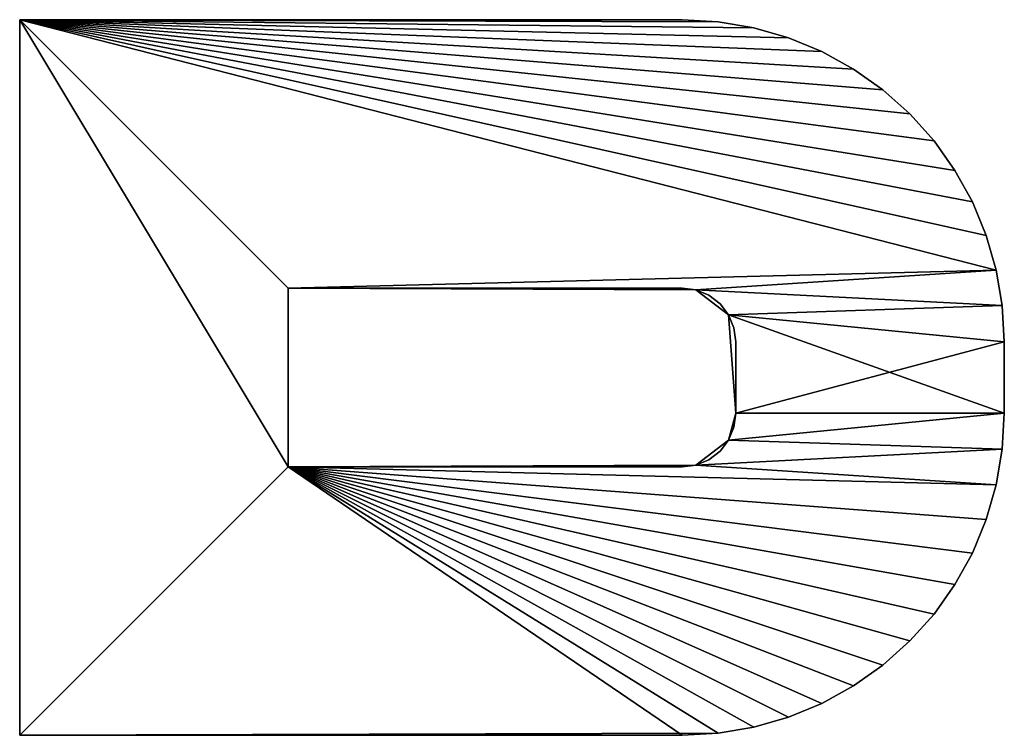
# Model space of a CAD drawing. Extents: x 0 to 500, y 0 to 45.
# Tile 78 of 160: x 197 to 203, y 19 to 23. Entities that reach past the tile are written whole.
import ezdxf

# ---------------------------------------------------------------- set-up
doc = ezdxf.new("R2010")
doc.units = 0
doc.layers.get('0').update_dxf_attribs({"color": 13, "linetype": 'CONTINUOUS'})

# ---------------------------------------------------------------- blocks, each defined once
blk = doc.blocks.new('COMPONENT')
for p, q in [((3, 5.5, 10.3), (3, 5.5, 9.7)), ((3, 5.5, 9.7), (3, 1.8, 9.7)), ((3, 1.8, 10.3), (3, 5.5, 10.3)), ((7, 5.5, 9.7), (3, 5.5, 9.7)), ((3, 5.5, 10.3), (7, 5.5, 10.3)), ((3, 1.8, 10.3), (3, 5.5, 10.3)), ((3, 5.5, 10.3), (3, 5.5, 9.7)), ((3, 5.5, 9.7), (3, 1.8, 9.7)), ((7, 5.5, 9.7), (3, 5.5, 9.7)), ((3, 5.5, 10.3), (7, 5.5, 10.3)), ((7, 5.5, 10.3), (7, 5.5, 9.7)), ((7, 1.8, 9.7), (7, 5.5, 9.7)), ((7, 5.5, 10.3), (7, 1.8, 10.3)), ((7, 5.5, 10.3), (7, 5.5, 9.7)), ((7, 5.5, 9.7), (7, 1.8, 9.7)), ((7, 1.8, 10.3), (7, 5.5, 10.3)), ((5.5, 4, 9.7), (4.5, 4, 9.7)), ((4.5, 4, 9.7), (4.5, 1.8, 9.7)), ((4.5, 4, 10.3), (4.5, 1.8, 10.3)), ((5.5, 4, 10.3), (4.5, 4, 10.3)), ((5.5, 4, 9.7), (4.5, 4, 9.7)), ((4.5, 4, 9.7), (4.5102, 1.7224, 9.7)), ((4.5102, 1.7224, 10.3), (4.5, 4, 10.3)), ((4.5, 4, 10.3), (5.5, 4, 10.3)), ((4.5, 4, 10.3), (4.5, 4, 9.7)), ((5.5, 4, 9.7), (4.5, 4, 9.7)), ((5.5, 4, 10.3), (4.5, 4, 10.3)), ((4.5, 4, 9.7), (4.5, 1.8, 9.7)), ((4.5, 4, 10.3), (4.5, 1.8, 10.3)), ((4.5, 4, 9.7), (5.5, 4, 9.7)), ((5.5, 4, 10.3), (4.5, 4, 10.3)), ((4.5, 4, 10.3), (4.5, 4, 9.7)), ((4.5, 1.8, 9.7), (4.5, 4, 9.7)), ((4.5, 4, 10.3), (4.5, 1.8, 10.3)), ((5.4898, 1.7224, 9.7), (5.5, 4, 9.7)), ((5.5, 4, 10.3), (5.4898, 1.7224, 10.3)), ((5.5, 1.8, 9.7), (5.5, 4, 9.7)), ((5.5, 1.8, 10.3), (5.5, 4, 10.3)), ((5.5, 4, 9.7), (5.5, 4, 10.3)), ((5.5, 1.8, 9.7), (5.5, 4, 9.7)), ((5.5, 1.8, 10.3), (5.5, 4, 10.3)), ((5.5, 4, 9.7), (5.5, 4, 10.3)), ((5.5, 1.8, 10.3), (5.5, 4, 10.3)), ((5.5, 4, 9.7), (5.5, 1.8, 9.7)), ((3, 1.8, 9.7), (3, 1.8, 10.3)), ((3, 1.8, 9.7), (3.0113, 1.5985, 9.7)), ((3.0113, 1.5985, 10.3), (3, 1.8, 10.3)), ((3, 1.8, 9.7), (3, 1.8, 10.3)), ((3.0113, 1.5985, 9.7), (3, 1.8, 9.7)), ((3.0113, 1.5985, 10.3), (3, 1.8, 10.3)), ((4.5, 1.8, 9.7), (4.5102, 1.7224, 9.7)), ((4.5, 1.8, 10.3), (4.5102, 1.7224, 10.3)), ((4.5, 1.8, 9.7), (4.5, 1.8, 10.3)), ((4.5, 1.8, 10.3), (4.5102, 1.7224, 10.3)), ((4.5, 1.8, 9.7), (4.5102, 1.7224, 9.7)), ((4.5, 1.8, 10.3), (4.5, 1.8, 9.7)), ((4.5102, 1.7224, 9.7), (4.5, 1.8, 9.7)), ((4.5, 1.8, 10.3), (4.5102, 1.7224, 10.3)), ((5.4898, 1.7224, 9.7), (5.5, 1.8, 9.7)), ((5.4898, 1.7224, 10.3), (5.5, 1.8, 10.3)), ((5.4898, 1.7224, 10.3), (5.5, 1.8, 10.3)), ((5.4898, 1.7224, 9.7), (5.5, 1.8, 9.7)), ((5.4898, 1.7224, 10.3), (5.5, 1.8, 10.3)), ((5.5, 1.8, 9.7), (5.4898, 1.7224, 9.7)), ((5.5, 1.8, 9.7), (5.5, 1.8, 10.3)), ((5.5, 1.8, 9.7), (5.5, 1.8, 10.3)), ((6.9887, 1.5985, 9.7), (7, 1.8, 9.7)), ((7, 1.8, 10.3), (6.9887, 1.5985, 10.3)), ((7, 1.8, 9.7), (6.9887, 1.5985, 9.7)), ((6.9887, 1.5985, 10.3), (7, 1.8, 10.3)), ((7, 1.8, 10.3), (7, 1.8, 9.7)), ((7, 1.8, 10.3), (7, 1.8, 9.7)), ((4.5102, 1.7224, 9.7), (4.5402, 1.65, 9.7)), ((4.5102, 1.7224, 10.3), (4.5402, 1.65, 10.3)), ((4.5102, 1.7224, 9.7), (4.65, 1.5402, 9.7)), ((4.65, 1.5402, 10.3), (4.5102, 1.7224, 10.3)), ((4.5102, 1.7224, 10.3), (4.5102, 1.7224, 9.7)), ((4.5102, 1.7224, 10.3), (4.5402, 1.65, 10.3)), ((4.5102, 1.7224, 9.7), (4.5402, 1.65, 9.7)), ((4.5102, 1.7224, 10.3), (4.5102, 1.7224, 9.7)), ((4.5402, 1.65, 9.7), (4.5102, 1.7224, 9.7)), ((4.5102, 1.7224, 10.3), (4.5402, 1.65, 10.3)), ((5.35, 1.5402, 9.7), (5.4898, 1.7224, 9.7)), ((5.4898, 1.7224, 10.3), (5.35, 1.5402, 10.3)), ((5.4598, 1.65, 9.7), (5.4898, 1.7224, 9.7)), ((5.4598, 1.65, 10.3), (5.4898, 1.7224, 10.3)), ((5.4598, 1.65, 10.3), (5.4898, 1.7224, 10.3)), ((5.4598, 1.65, 9.7), (5.4898, 1.7224, 9.7)), ((5.4598, 1.65, 10.3), (5.4898, 1.7224, 10.3)), ((5.4898, 1.7224, 9.7), (5.4598, 1.65, 9.7)), ((5.4898, 1.7224, 10.3), (5.4898, 1.7224, 9.7)), ((5.4898, 1.7224, 9.7), (5.4898, 1.7224, 10.3)), ((4.5402, 1.65, 9.7), (4.5879, 1.5879, 9.7)), ((4.5402, 1.65, 10.3), (4.5879, 1.5879, 10.3)), ((4.5402, 1.65, 10.3), (4.5402, 1.65, 9.7)), ((4.5402, 1.65, 10.3), (4.5879, 1.5879, 10.3)), ((4.5402, 1.65, 9.7), (4.5879, 1.5879, 9.7)), ((4.5402, 1.65, 10.3), (4.5402, 1.65, 9.7)), ((4.5879, 1.5879, 9.7), (4.5402, 1.65, 9.7)), ((4.5402, 1.65, 10.3), (4.5879, 1.5879, 10.3)), ((5.4121, 1.5879, 9.7), (5.4598, 1.65, 9.7)), ((5.4121, 1.5879, 10.3), (5.4598, 1.65, 10.3)), ((5.4121, 1.5879, 10.3), (5.4598, 1.65, 10.3)), ((5.4121, 1.5879, 9.7), (5.4598, 1.65, 9.7)), ((5.4121, 1.5879, 10.3), (5.4598, 1.65, 10.3)), ((5.4598, 1.65, 9.7), (5.4121, 1.5879, 9.7)), ((5.4598, 1.65, 10.3), (5.4598, 1.65, 9.7)), ((5.4598, 1.65, 9.7), (5.4598, 1.65, 10.3)), ((3.0113, 1.5985, 9.7), (3.0451, 1.3995, 9.7)), ((3.0113, 1.5985, 10.3), (3.0113, 1.5985, 9.7)), ((3.0451, 1.3995, 10.3), (3.0113, 1.5985, 10.3)), ((3.0451, 1.3995, 9.7), (3.0113, 1.5985, 9.7)), ((3.0113, 1.5985, 9.7), (3.0113, 1.5985, 10.3)), ((3.0113, 1.5985, 10.3), (3.0451, 1.3995, 10.3)), ((6.9549, 1.3995, 9.7), (6.9887, 1.5985, 9.7)), ((6.9887, 1.5985, 10.3), (6.9549, 1.3995, 10.3)), ((6.9887, 1.5985, 9.7), (6.9549, 1.3995, 9.7)), ((6.9549, 1.3995, 10.3), (6.9887, 1.5985, 10.3)), ((6.9887, 1.5985, 10.3), (6.9887, 1.5985, 9.7)), ((6.9887, 1.5985, 9.7), (6.9887, 1.5985, 10.3)), ((4.5879, 1.5879, 9.7), (4.65, 1.5402, 9.7)), ((4.5879, 1.5879, 10.3), (4.65, 1.5402, 10.3)), ((4.5879, 1.5879, 10.3), (4.5879, 1.5879, 9.7)), ((4.5879, 1.5879, 10.3), (4.65, 1.5402, 10.3)), ((4.5879, 1.5879, 9.7), (4.65, 1.5402, 9.7)), ((4.5879, 1.5879, 10.3), (4.5879, 1.5879, 9.7)), ((4.65, 1.5402, 9.7), (4.5879, 1.5879, 9.7)), ((4.5879, 1.5879, 10.3), (4.65, 1.5402, 10.3)), ((4.65, 1.5402, 9.7), (4.7224, 1.5102, 9.7)), ((4.65, 1.5402, 10.3), (4.7224, 1.5102, 10.3)), ((4.65, 1.5402, 9.7), (4.8, 1.5, 9.7)), ((4.8, 1.5, 10.3), (4.65, 1.5402, 10.3)), ((4.65, 1.5402, 10.3), (4.65, 1.5402, 9.7)), ((4.65, 1.5402, 10.3), (4.7224, 1.5102, 10.3)), ((4.65, 1.5402, 9.7), (4.7224, 1.5102, 9.7)), ((4.65, 1.5402, 10.3), (4.65, 1.5402, 9.7)), ((4.7224, 1.5102, 9.7), (4.65, 1.5402, 9.7)), ((4.65, 1.5402, 10.3), (4.7224, 1.5102, 10.3)), ((4.8, 1.5, 9.7), (5.35, 1.5402, 9.7)), ((5.35, 1.5402, 10.3), (4.8, 1.5, 10.3)), ((5.2776, 1.5102, 9.7), (5.35, 1.5402, 9.7)), ((5.2776, 1.5102, 10.3), (5.35, 1.5402, 10.3)), ((5.2776, 1.5102, 10.3), (5.35, 1.5402, 10.3)), ((5.2776, 1.5102, 9.7), (5.35, 1.5402, 9.7)), ((5.35, 1.5402, 9.7), (5.2776, 1.5102, 9.7)), ((5.2776, 1.5102, 10.3), (5.35, 1.5402, 10.3)), ((5.35, 1.5402, 9.7), (5.4121, 1.5879, 9.7)), ((5.35, 1.5402, 10.3), (5.4121, 1.5879, 10.3)), ((5.35, 1.5402, 10.3), (5.4121, 1.5879, 10.3)), ((5.35, 1.5402, 9.7), (5.4121, 1.5879, 9.7)), ((5.4121, 1.5879, 9.7), (5.35, 1.5402, 9.7)), ((5.35, 1.5402, 10.3), (5.4121, 1.5879, 10.3)), ((5.35, 1.5402, 10.3), (5.35, 1.5402, 9.7)), ((5.35, 1.5402, 9.7), (5.35, 1.5402, 10.3)), ((5.4121, 1.5879, 10.3), (5.4121, 1.5879, 9.7)), ((5.4121, 1.5879, 9.7), (5.4121, 1.5879, 10.3)), ((4.7224, 1.5102, 9.7), (4.8, 1.5, 9.7)), ((4.7224, 1.5102, 10.3), (4.8, 1.5, 10.3)), ((4.7224, 1.5102, 10.3), (4.7224, 1.5102, 9.7)), ((4.7224, 1.5102, 10.3), (4.8, 1.5, 10.3)), ((4.7224, 1.5102, 9.7), (4.8, 1.5, 9.7)), ((4.7224, 1.5102, 10.3), (4.7224, 1.5102, 9.7)), ((4.8, 1.5, 9.7), (4.7224, 1.5102, 9.7)), ((4.7224, 1.5102, 10.3), (4.8, 1.5, 10.3)), ((4.8, 1.5, 9.7), (5.2, 1.5, 9.7)), ((4.8, 1.5, 10.3), (5.2, 1.5, 10.3)), ((4.8, 1.5, 9.7), (4.8, 1.5, 10.3)), ((4.8, 1.5, 9.7), (5.2, 1.5, 9.7)), ((4.8, 1.5, 10.3), (5.2, 1.5, 10.3)), ((4.8, 1.5, 10.3), (4.8, 1.5, 9.7)), ((5.2, 1.5, 9.7), (4.8, 1.5, 9.7)), ((4.8, 1.5, 10.3), (5.2, 1.5, 10.3)), ((5.2, 1.5, 9.7), (5.2776, 1.5102, 9.7)), ((5.2, 1.5, 10.3), (5.2776, 1.5102, 10.3)), ((5.2, 1.5, 10.3), (5.2776, 1.5102, 10.3)), ((5.2, 1.5, 9.7), (5.2776, 1.5102, 9.7)), ((5.2776, 1.5102, 9.7), (5.2, 1.5, 9.7)), ((5.2, 1.5, 10.3), (5.2776, 1.5102, 10.3)), ((5.2, 1.5, 9.7), (5.2, 1.5, 10.3)), ((5.2, 1.5, 9.7), (5.2, 1.5, 10.3)), ((5.2776, 1.5102, 10.3), (5.2776, 1.5102, 9.7)), ((5.2776, 1.5102, 9.7), (5.2776, 1.5102, 10.3)), ((3.0451, 1.3995, 9.7), (3.101, 1.2055, 9.7)), ((3.101, 1.2055, 10.3), (3.0451, 1.3995, 10.3)), ((3.0451, 1.3995, 10.3), (3.0451, 1.3995, 9.7)), ((3.101, 1.2055, 9.7), (3.0451, 1.3995, 9.7)), ((3.0451, 1.3995, 10.3), (3.101, 1.2055, 10.3)), ((3.0451, 1.3995, 10.3), (3.0451, 1.3995, 9.7)), ((6.899, 1.2055, 9.7), (6.9549, 1.3995, 9.7)), ((6.9549, 1.3995, 10.3), (6.899, 1.2055, 10.3)), ((6.9549, 1.3995, 9.7), (6.899, 1.2055, 9.7)), ((6.899, 1.2055, 10.3), (6.9549, 1.3995, 10.3)), ((6.9549, 1.3995, 10.3), (6.9549, 1.3995, 9.7)), ((6.9549, 1.3995, 10.3), (6.9549, 1.3995, 9.7)), ((3.101, 1.2055, 9.7), (3.1783, 1.019, 9.7)), ((3.1783, 1.019, 10.3), (3.101, 1.2055, 10.3)), ((3.101, 1.2055, 10.3), (3.101, 1.2055, 9.7)), ((3.1783, 1.019, 9.7), (3.101, 1.2055, 9.7)), ((3.101, 1.2055, 10.3), (3.1783, 1.019, 10.3)), ((3.101, 1.2055, 10.3), (3.101, 1.2055, 9.7)), ((6.8217, 1.019, 9.7), (6.899, 1.2055, 9.7)), ((6.899, 1.2055, 10.3), (6.8217, 1.019, 10.3)), ((6.899, 1.2055, 9.7), (6.8217, 1.019, 9.7)), ((6.8217, 1.019, 10.3), (6.899, 1.2055, 10.3)), ((6.899, 1.2055, 10.3), (6.899, 1.2055, 9.7)), ((6.899, 1.2055, 10.3), (6.899, 1.2055, 9.7)), ((3.1783, 1.019, 9.7), (3.2759, 0.8423, 9.7)), ((3.2759, 0.8423, 10.3), (3.1783, 1.019, 10.3)), ((3.1783, 1.019, 10.3), (3.1783, 1.019, 9.7)), ((3.2759, 0.8423, 9.7), (3.1783, 1.019, 9.7)), ((3.1783, 1.019, 10.3), (3.2759, 0.8423, 10.3)), ((3.1783, 1.019, 10.3), (3.1783, 1.019, 9.7)), ((6.7241, 0.8423, 9.7), (6.8217, 1.019, 9.7)), ((6.8217, 1.019, 10.3), (6.7241, 0.8423, 10.3)), ((6.8217, 1.019, 9.7), (6.7241, 0.8423, 9.7)), ((6.7241, 0.8423, 10.3), (6.8217, 1.019, 10.3)), ((6.8217, 1.019, 10.3), (6.8217, 1.019, 9.7)), ((6.8217, 1.019, 10.3), (6.8217, 1.019, 9.7)), ((3.2759, 0.8423, 9.7), (3.3927, 0.6777, 9.7)), ((3.3927, 0.6777, 10.3), (3.2759, 0.8423, 10.3)), ((3.2759, 0.8423, 10.3), (3.2759, 0.8423, 9.7)), ((3.3927, 0.6777, 9.7), (3.2759, 0.8423, 9.7)), ((3.2759, 0.8423, 10.3), (3.3927, 0.6777, 10.3)), ((3.2759, 0.8423, 10.3), (3.2759, 0.8423, 9.7)), ((6.6073, 0.6777, 9.7), (6.7241, 0.8423, 9.7)), ((6.7241, 0.8423, 10.3), (6.6073, 0.6777, 10.3)), ((6.7241, 0.8423, 9.7), (6.6073, 0.6777, 9.7)), ((6.6073, 0.6777, 10.3), (6.7241, 0.8423, 10.3)), ((6.7241, 0.8423, 10.3), (6.7241, 0.8423, 9.7)), ((6.7241, 0.8423, 10.3), (6.7241, 0.8423, 9.7)), ((3.3927, 0.6777, 9.7), (3.5272, 0.5272, 9.7)), ((3.5272, 0.5272, 10.3), (3.3927, 0.6777, 10.3)), ((3.3927, 0.6777, 10.3), (3.3927, 0.6777, 9.7)), ((3.5272, 0.5272, 9.7), (3.3927, 0.6777, 9.7)), ((3.3927, 0.6777, 10.3), (3.5272, 0.5272, 10.3)), ((3.3927, 0.6777, 10.3), (3.3927, 0.6777, 9.7)), ((6.4728, 0.5272, 9.7), (6.6073, 0.6777, 9.7)), ((6.6073, 0.6777, 10.3), (6.4728, 0.5272, 10.3)), ((6.6073, 0.6777, 9.7), (6.4728, 0.5272, 9.7)), ((6.4728, 0.5272, 10.3), (6.6073, 0.6777, 10.3)), ((6.6073, 0.6777, 10.3), (6.6073, 0.6777, 9.7)), ((6.6073, 0.6777, 10.3), (6.6073, 0.6777, 9.7)), ((3.5272, 0.5272, 9.7), (3.6777, 0.3927, 9.7)), ((3.6777, 0.3927, 10.3), (3.5272, 0.5272, 10.3)), ((3.5272, 0.5272, 10.3), (3.5272, 0.5272, 9.7)), ((3.6777, 0.3927, 9.7), (3.5272, 0.5272, 9.7)), ((3.5272, 0.5272, 10.3), (3.6777, 0.3927, 10.3)), ((3.5272, 0.5272, 10.3), (3.5272, 0.5272, 9.7)), ((6.3223, 0.3927, 9.7), (6.4728, 0.5272, 9.7)), ((6.4728, 0.5272, 10.3), (6.3223, 0.3927, 10.3)), ((6.4728, 0.5272, 9.7), (6.3223, 0.3927, 9.7)), ((6.3223, 0.3927, 10.3), (6.4728, 0.5272, 10.3)), ((6.4728, 0.5272, 10.3), (6.4728, 0.5272, 9.7)), ((6.4728, 0.5272, 10.3), (6.4728, 0.5272, 9.7)), ((3.6777, 0.3927, 9.7), (3.8423, 0.2759, 9.7)), ((3.8423, 0.2759, 10.3), (3.6777, 0.3927, 10.3)), ((3.6777, 0.3927, 10.3), (3.6777, 0.3927, 9.7)), ((3.8423, 0.2759, 9.7), (3.6777, 0.3927, 9.7)), ((3.6777, 0.3927, 10.3), (3.8423, 0.2759, 10.3)), ((3.6777, 0.3927, 10.3), (3.6777, 0.3927, 9.7)), ((6.1577, 0.2759, 9.7), (6.3223, 0.3927, 9.7)), ((6.3223, 0.3927, 10.3), (6.1577, 0.2759, 10.3)), ((6.3223, 0.3927, 9.7), (6.1577, 0.2759, 9.7)), ((6.1577, 0.2759, 10.3), (6.3223, 0.3927, 10.3)), ((6.3223, 0.3927, 10.3), (6.3223, 0.3927, 9.7)), ((6.3223, 0.3927, 10.3), (6.3223, 0.3927, 9.7)), ((3.8423, 0.2759, 9.7), (4.019, 0.1783, 9.7)), ((4.019, 0.1783, 10.3), (3.8423, 0.2759, 10.3)), ((3.8423, 0.2759, 10.3), (3.8423, 0.2759, 9.7)), ((4.019, 0.1783, 9.7), (3.8423, 0.2759, 9.7)), ((3.8423, 0.2759, 10.3), (4.019, 0.1783, 10.3)), ((3.8423, 0.2759, 10.3), (3.8423, 0.2759, 9.7)), ((5.981, 0.1783, 9.7), (6.1577, 0.2759, 9.7)), ((6.1577, 0.2759, 10.3), (5.981, 0.1783, 10.3)), ((6.1577, 0.2759, 9.7), (5.981, 0.1783, 9.7)), ((5.981, 0.1783, 10.3), (6.1577, 0.2759, 10.3)), ((6.1577, 0.2759, 10.3), (6.1577, 0.2759, 9.7)), ((6.1577, 0.2759, 10.3), (6.1577, 0.2759, 9.7)), ((4.019, 0.1783, 9.7), (4.2055, 0.101, 9.7)), ((4.2055, 0.101, 10.3), (4.019, 0.1783, 10.3)), ((4.019, 0.1783, 10.3), (4.019, 0.1783, 9.7)), ((4.2055, 0.101, 9.7), (4.019, 0.1783, 9.7)), ((4.019, 0.1783, 10.3), (4.2055, 0.101, 10.3)), ((4.019, 0.1783, 10.3), (4.019, 0.1783, 9.7)), ((5.7945, 0.101, 9.7), (5.981, 0.1783, 9.7)), ((5.981, 0.1783, 10.3), (5.7945, 0.101, 10.3)), ((5.981, 0.1783, 9.7), (5.7945, 0.101, 9.7)), ((5.7945, 0.101, 10.3), (5.981, 0.1783, 10.3)), ((5.981, 0.1783, 10.3), (5.981, 0.1783, 9.7)), ((5.981, 0.1783, 10.3), (5.981, 0.1783, 9.7)), ((4.2055, 0.101, 9.7), (4.3995, 0.0451, 9.7)), ((4.3995, 0.0451, 10.3), (4.2055, 0.101, 10.3)), ((4.2055, 0.101, 10.3), (4.2055, 0.101, 9.7)), ((4.3995, 0.0451, 9.7), (4.2055, 0.101, 9.7)), ((4.2055, 0.101, 10.3), (4.3995, 0.0451, 10.3)), ((4.2055, 0.101, 10.3), (4.2055, 0.101, 9.7)), ((5.6005, 0.0451, 9.7), (5.7945, 0.101, 9.7)), ((5.7945, 0.101, 10.3), (5.6005, 0.0451, 10.3)), ((5.7945, 0.101, 9.7), (5.6005, 0.0451, 9.7)), ((5.6005, 0.0451, 10.3), (5.7945, 0.101, 10.3)), ((5.7945, 0.101, 10.3), (5.7945, 0.101, 9.7)), ((5.7945, 0.101, 10.3), (5.7945, 0.101, 9.7)), ((4.3995, 0.0451, 9.7), (4.5985, 0.0113, 9.7)), ((4.5985, 0.0113, 10.3), (4.3995, 0.0451, 10.3)), ((4.3995, 0.0451, 10.3), (4.3995, 0.0451, 9.7)), ((4.5985, 0.0113, 9.7), (4.3995, 0.0451, 9.7)), ((4.3995, 0.0451, 10.3), (4.5985, 0.0113, 10.3)), ((4.3995, 0.0451, 10.3), (4.3995, 0.0451, 9.7)), ((4.5985, 0.0113, 9.7), (4.8, 0, 9.7)), ((4.8, 0, 10.3), (4.5985, 0.0113, 10.3)), ((4.5985, 0.0113, 10.3), (4.5985, 0.0113, 9.7)), ((4.8, 0, 9.7), (4.5985, 0.0113, 9.7)), ((4.5985, 0.0113, 10.3), (4.8, 0, 10.3)), ((4.5985, 0.0113, 10.3), (4.5985, 0.0113, 9.7)), ((4.8, 0, 9.7), (5.2, 0, 9.7)), ((5.2, 0, 10.3), (4.8, 0, 10.3)), ((4.8, 0, 10.3), (4.8, 0, 9.7)), ((5.2, 0, 9.7), (4.8, 0, 9.7)), ((4.8, 0, 10.3), (5.2, 0, 10.3)), ((4.8, 0, 10.3), (4.8, 0, 9.7)), ((5.2, 0, 9.7), (5.4015, 0.0113, 9.7)), ((5.4015, 0.0113, 10.3), (5.2, 0, 10.3)), ((5.4015, 0.0113, 9.7), (5.2, 0, 9.7)), ((5.2, 0, 10.3), (5.4015, 0.0113, 10.3)), ((5.2, 0, 10.3), (5.2, 0, 9.7)), ((5.2, 0, 10.3), (5.2, 0, 9.7)), ((5.4015, 0.0113, 9.7), (5.6005, 0.0451, 9.7)), ((5.6005, 0.0451, 10.3), (5.4015, 0.0113, 10.3)), ((5.6005, 0.0451, 9.7), (5.4015, 0.0113, 9.7)), ((5.4015, 0.0113, 10.3), (5.6005, 0.0451, 10.3)), ((5.4015, 0.0113, 10.3), (5.4015, 0.0113, 9.7)), ((5.4015, 0.0113, 10.3), (5.4015, 0.0113, 9.7)), ((5.6005, 0.0451, 10.3), (5.6005, 0.0451, 9.7)), ((5.6005, 0.0451, 10.3), (5.6005, 0.0451, 9.7))]:
    blk.add_line(p, q)
mesh = blk.add_polyface()
corners = [(3, 5.5, 10.3), (3, 1.8, 9.7), (3, 1.8, 10.3), (3, 5.5, 9.7)]
mesh.append_faces([[corners[k] for k in face] for face in [(0, 1, 2), (1, 0, 3)]], dxfattribs={"vtx0": -1})
mesh = blk.add_polyface()
corners = [(3, 5.5, 10.3), (7, 5.5, 9.7), (3, 5.5, 9.7), (7, 5.5, 10.3)]
mesh.append_faces([[corners[k] for k in face] for face in [(0, 1, 2), (1, 0, 3)]], dxfattribs={"vtx0": -1})
mesh = blk.add_polyface()
corners = [(3, 5.5, 9.7), (4.5, 4, 9.7), (3, 1.8, 9.7), (7, 5.5, 9.7), (3.0113, 1.5985, 9.7), (3.0451, 1.3995, 9.7), (3.101, 1.2055, 9.7), (3.1783, 1.019, 9.7), (3.2759, 0.8423, 9.7), (3.3927, 0.6777, 9.7), (3.5272, 0.5272, 9.7), (3.6777, 0.3927, 9.7), (3.8423, 0.2759, 9.7), (4.019, 0.1783, 9.7), (4.2055, 0.101, 9.7), (4.3995, 0.0451, 9.7), (5.5, 4, 9.7), (5.6005, 0.0451, 9.7), (5.7945, 0.101, 9.7), (5.981, 0.1783, 9.7), (6.1577, 0.2759, 9.7), (6.3223, 0.3927, 9.7), (6.4728, 0.5272, 9.7), (6.6073, 0.6777, 9.7), (6.7241, 0.8423, 9.7), (6.8217, 1.019, 9.7), (6.899, 1.2055, 9.7), (6.9549, 1.3995, 9.7), (6.9887, 1.5985, 9.7), (7, 1.8, 9.7), (4.5102, 1.7224, 9.7), (4.5985, 0.0113, 9.7), (4.65, 1.5402, 9.7), (4.8, 0, 9.7), (4.8, 1.5, 9.7), (5.35, 1.5402, 9.7), (5.2, 0, 9.7), (5.4015, 0.0113, 9.7), (5.4898, 1.7224, 9.7)]
mesh.append_faces([[corners[k] for k in face] for face in [(28, 3, 29)]], dxfattribs={"vtx0": -1})
mesh.append_faces([[corners[k] for k in face] for face in [(0, 1, 2), (2, 1, 4), (4, 1, 5), (5, 1, 6), (6, 1, 7), (7, 1, 8), (8, 1, 9), (9, 1, 10), (10, 1, 11), (11, 1, 12), (12, 1, 13), (13, 1, 14), (14, 1, 15), (1, 3, 16), (17, 3, 18), (18, 3, 19), (19, 3, 20), (20, 3, 21), (21, 3, 22), (22, 3, 23), (23, 3, 24), (24, 3, 25), (25, 3, 26), (26, 3, 27), (27, 3, 28), (15, 30, 31), (30, 15, 1), (31, 32, 33), (33, 35, 36), (36, 35, 37), (37, 38, 17)]], dxfattribs={"vtx0": -1, "vtx1": -1})
mesh.append_faces([[corners[k] for k in face] for face in [(16, 3, 17)]], dxfattribs={"vtx0": -1, "vtx1": -1, "vtx2": -1})
mesh.append_faces([[corners[k] for k in face] for face in [(1, 0, 3), (31, 30, 32), (33, 32, 34), (33, 34, 35), (37, 35, 38), (17, 38, 16)]], dxfattribs={"vtx0": -1, "vtx2": -1})
mesh = blk.add_polyface()
corners = [(4.3995, 0.0451, 10.3), (4.5102, 1.7224, 10.3), (4.5, 4, 10.3), (4.5985, 0.0113, 10.3), (4.65, 1.5402, 10.3), (4.8, 0, 10.3), (4.8, 1.5, 10.3), (5.2, 0, 10.3), (5.35, 1.5402, 10.3), (5.4015, 0.0113, 10.3), (5.4898, 1.7224, 10.3), (5.6005, 0.0451, 10.3), (5.5, 4, 10.3), (3.0113, 1.5985, 10.3), (3, 5.5, 10.3), (3, 1.8, 10.3), (7, 5.5, 10.3), (3.0451, 1.3995, 10.3), (3.101, 1.2055, 10.3), (3.1783, 1.019, 10.3), (3.2759, 0.8423, 10.3), (3.3927, 0.6777, 10.3), (3.5272, 0.5272, 10.3), (3.6777, 0.3927, 10.3), (3.8423, 0.2759, 10.3), (4.019, 0.1783, 10.3), (4.2055, 0.101, 10.3), (5.7945, 0.101, 10.3), (5.981, 0.1783, 10.3), (6.1577, 0.2759, 10.3), (6.3223, 0.3927, 10.3), (6.4728, 0.5272, 10.3), (6.6073, 0.6777, 10.3), (6.7241, 0.8423, 10.3), (6.8217, 1.019, 10.3), (6.899, 1.2055, 10.3), (6.9549, 1.3995, 10.3), (6.9887, 1.5985, 10.3), (7, 1.8, 10.3)]
mesh.append_faces([[corners[k] for k in face] for face in [(13, 14, 15), (16, 37, 38)]], dxfattribs={"vtx0": -1})
mesh.append_faces([[corners[k] for k in face] for face in [(1, 3, 4), (4, 5, 6), (6, 7, 8), (8, 9, 10), (10, 11, 12), (14, 2, 16)]], dxfattribs={"vtx0": -1, "vtx1": -1})
mesh.append_faces([[corners[k] for k in face] for face in [(14, 13, 2), (16, 12, 11)]], dxfattribs={"vtx0": -1, "vtx1": -1, "vtx2": -1})
mesh.append_faces([[corners[k] for k in face] for face in [(0, 1, 2), (1, 0, 3), (4, 3, 5), (6, 5, 7), (8, 7, 9), (10, 9, 11), (2, 13, 17), (2, 17, 18), (2, 18, 19), (2, 19, 20), (2, 20, 21), (2, 21, 22), (2, 22, 23), (2, 23, 24), (2, 24, 25), (2, 25, 26), (2, 26, 0), (16, 2, 12), (16, 11, 27), (16, 27, 28), (16, 28, 29), (16, 29, 30), (16, 30, 31), (16, 31, 32), (16, 32, 33), (16, 33, 34), (16, 34, 35), (16, 35, 36), (16, 36, 37)]], dxfattribs={"vtx0": -1, "vtx2": -1})
mesh = blk.add_polyface()
corners = [(7, 5.5, 9.7), (7, 1.8, 10.3), (7, 1.8, 9.7), (7, 5.5, 10.3)]
mesh.append_faces([[corners[k] for k in face] for face in [(0, 1, 2), (1, 0, 3)]], dxfattribs={"vtx0": -1})
mesh = blk.add_polyface()
corners = [(5.5, 4, 10.3), (4.5, 4, 9.7), (5.5, 4, 9.7), (4.5, 4, 10.3)]
mesh.append_faces([[corners[k] for k in face] for face in [(0, 1, 2), (1, 0, 3)]], dxfattribs={"vtx0": -1})
mesh = blk.add_polyface()
corners = [(4.5, 4, 9.7), (4.5, 1.8, 10.3), (4.5, 1.8, 9.7), (4.5, 4, 10.3)]
mesh.append_faces([[corners[k] for k in face] for face in [(0, 1, 2), (1, 0, 3)]], dxfattribs={"vtx0": -1})
mesh = blk.add_polyface()
corners = [(5.5, 1.8, 10.3), (5.5, 4, 9.7), (5.5, 1.8, 9.7), (5.5, 4, 10.3)]
mesh.append_faces([[corners[k] for k in face] for face in [(0, 1, 2), (1, 0, 3)]], dxfattribs={"vtx0": -1})
mesh = blk.add_polyface()
corners = [(3, 1.8, 10.3), (3.0113, 1.5985, 9.7), (3.0113, 1.5985, 10.3), (3, 1.8, 9.7)]
mesh.append_faces([[corners[k] for k in face] for face in [(0, 1, 2), (1, 0, 3)]], dxfattribs={"vtx0": -1})
mesh = blk.add_polyface()
corners = [(4.5, 1.8, 9.7), (4.5102, 1.7224, 10.3), (4.5102, 1.7224, 9.7), (4.5, 1.8, 10.3)]
mesh.append_faces([[corners[k] for k in face] for face in [(0, 1, 2), (1, 0, 3)]], dxfattribs={"vtx0": -1})
mesh = blk.add_polyface()
corners = [(5.5, 1.8, 10.3), (5.4898, 1.7224, 9.7), (5.4898, 1.7224, 10.3), (5.5, 1.8, 9.7)]
mesh.append_faces([[corners[k] for k in face] for face in [(0, 1, 2), (1, 0, 3)]], dxfattribs={"vtx0": -1})
mesh = blk.add_polyface()
corners = [(7, 1.8, 9.7), (6.9887, 1.5985, 10.3), (6.9887, 1.5985, 9.7), (7, 1.8, 10.3)]
mesh.append_faces([[corners[k] for k in face] for face in [(0, 1, 2), (1, 0, 3)]], dxfattribs={"vtx0": -1})
mesh = blk.add_polyface()
corners = [(4.5102, 1.7224, 9.7), (4.5402, 1.65, 10.3), (4.5402, 1.65, 9.7), (4.5102, 1.7224, 10.3)]
mesh.append_faces([[corners[k] for k in face] for face in [(0, 1, 2), (1, 0, 3)]], dxfattribs={"vtx0": -1})
mesh = blk.add_polyface()
corners = [(5.4898, 1.7224, 10.3), (5.4598, 1.65, 9.7), (5.4598, 1.65, 10.3), (5.4898, 1.7224, 9.7)]
mesh.append_faces([[corners[k] for k in face] for face in [(0, 1, 2), (1, 0, 3)]], dxfattribs={"vtx0": -1})
mesh = blk.add_polyface()
corners = [(4.5402, 1.65, 9.7), (4.5879, 1.5879, 10.3), (4.5879, 1.5879, 9.7), (4.5402, 1.65, 10.3)]
mesh.append_faces([[corners[k] for k in face] for face in [(0, 1, 2), (1, 0, 3)]], dxfattribs={"vtx0": -1})
mesh = blk.add_polyface()
corners = [(5.4121, 1.5879, 10.3), (5.4598, 1.65, 9.7), (5.4121, 1.5879, 9.7), (5.4598, 1.65, 10.3)]
mesh.append_faces([[corners[k] for k in face] for face in [(0, 1, 2), (1, 0, 3)]], dxfattribs={"vtx0": -1})
mesh = blk.add_polyface()
corners = [(3.0113, 1.5985, 10.3), (3.0451, 1.3995, 9.7), (3.0451, 1.3995, 10.3), (3.0113, 1.5985, 9.7)]
mesh.append_faces([[corners[k] for k in face] for face in [(0, 1, 2), (1, 0, 3)]], dxfattribs={"vtx0": -1})
mesh = blk.add_polyface()
corners = [(6.9887, 1.5985, 9.7), (6.9549, 1.3995, 10.3), (6.9549, 1.3995, 9.7), (6.9887, 1.5985, 10.3)]
mesh.append_faces([[corners[k] for k in face] for face in [(0, 1, 2), (1, 0, 3)]], dxfattribs={"vtx0": -1})
mesh = blk.add_polyface()
corners = [(4.5879, 1.5879, 10.3), (4.65, 1.5402, 9.7), (4.5879, 1.5879, 9.7), (4.65, 1.5402, 10.3)]
mesh.append_faces([[corners[k] for k in face] for face in [(0, 1, 2), (1, 0, 3)]], dxfattribs={"vtx0": -1})
mesh = blk.add_polyface()
corners = [(4.65, 1.5402, 10.3), (4.7224, 1.5102, 9.7), (4.65, 1.5402, 9.7), (4.7224, 1.5102, 10.3)]
mesh.append_faces([[corners[k] for k in face] for face in [(0, 1, 2), (1, 0, 3)]], dxfattribs={"vtx0": -1})
mesh = blk.add_polyface()
corners = [(5.2776, 1.5102, 10.3), (5.35, 1.5402, 9.7), (5.2776, 1.5102, 9.7), (5.35, 1.5402, 10.3)]
mesh.append_faces([[corners[k] for k in face] for face in [(0, 1, 2), (1, 0, 3)]], dxfattribs={"vtx0": -1})
mesh = blk.add_polyface()
corners = [(5.35, 1.5402, 10.3), (5.4121, 1.5879, 9.7), (5.35, 1.5402, 9.7), (5.4121, 1.5879, 10.3)]
mesh.append_faces([[corners[k] for k in face] for face in [(0, 1, 2), (1, 0, 3)]], dxfattribs={"vtx0": -1})
mesh = blk.add_polyface()
corners = [(4.7224, 1.5102, 10.3), (4.8, 1.5, 9.7), (4.7224, 1.5102, 9.7), (4.8, 1.5, 10.3)]
mesh.append_faces([[corners[k] for k in face] for face in [(0, 1, 2), (1, 0, 3)]], dxfattribs={"vtx0": -1})
mesh = blk.add_polyface()
corners = [(4.8, 1.5, 10.3), (5.2, 1.5, 9.7), (4.8, 1.5, 9.7), (5.2, 1.5, 10.3)]
mesh.append_faces([[corners[k] for k in face] for face in [(0, 1, 2), (1, 0, 3)]], dxfattribs={"vtx0": -1})
mesh = blk.add_polyface()
corners = [(5.2, 1.5, 10.3), (5.2776, 1.5102, 9.7), (5.2, 1.5, 9.7), (5.2776, 1.5102, 10.3)]
mesh.append_faces([[corners[k] for k in face] for face in [(0, 1, 2), (1, 0, 3)]], dxfattribs={"vtx0": -1})
mesh = blk.add_polyface()
corners = [(3.0451, 1.3995, 10.3), (3.101, 1.2055, 9.7), (3.101, 1.2055, 10.3), (3.0451, 1.3995, 9.7)]
mesh.append_faces([[corners[k] for k in face] for face in [(0, 1, 2), (1, 0, 3)]], dxfattribs={"vtx0": -1})
mesh = blk.add_polyface()
corners = [(6.9549, 1.3995, 9.7), (6.899, 1.2055, 10.3), (6.899, 1.2055, 9.7), (6.9549, 1.3995, 10.3)]
mesh.append_faces([[corners[k] for k in face] for face in [(0, 1, 2), (1, 0, 3)]], dxfattribs={"vtx0": -1})
mesh = blk.add_polyface()
corners = [(3.101, 1.2055, 10.3), (3.1783, 1.019, 9.7), (3.1783, 1.019, 10.3), (3.101, 1.2055, 9.7)]
mesh.append_faces([[corners[k] for k in face] for face in [(0, 1, 2), (1, 0, 3)]], dxfattribs={"vtx0": -1})
mesh = blk.add_polyface()
corners = [(6.899, 1.2055, 9.7), (6.8217, 1.019, 10.3), (6.8217, 1.019, 9.7), (6.899, 1.2055, 10.3)]
mesh.append_faces([[corners[k] for k in face] for face in [(0, 1, 2), (1, 0, 3)]], dxfattribs={"vtx0": -1})
mesh = blk.add_polyface()
corners = [(3.1783, 1.019, 10.3), (3.2759, 0.8423, 9.7), (3.2759, 0.8423, 10.3), (3.1783, 1.019, 9.7)]
mesh.append_faces([[corners[k] for k in face] for face in [(0, 1, 2), (1, 0, 3)]], dxfattribs={"vtx0": -1})
mesh = blk.add_polyface()
corners = [(6.8217, 1.019, 9.7), (6.7241, 0.8423, 10.3), (6.7241, 0.8423, 9.7), (6.8217, 1.019, 10.3)]
mesh.append_faces([[corners[k] for k in face] for face in [(0, 1, 2), (1, 0, 3)]], dxfattribs={"vtx0": -1})
mesh = blk.add_polyface()
corners = [(3.2759, 0.8423, 10.3), (3.3927, 0.6777, 9.7), (3.3927, 0.6777, 10.3), (3.2759, 0.8423, 9.7)]
mesh.append_faces([[corners[k] for k in face] for face in [(0, 1, 2), (1, 0, 3)]], dxfattribs={"vtx0": -1})
mesh = blk.add_polyface()
corners = [(6.7241, 0.8423, 9.7), (6.6073, 0.6777, 10.3), (6.6073, 0.6777, 9.7), (6.7241, 0.8423, 10.3)]
mesh.append_faces([[corners[k] for k in face] for face in [(0, 1, 2), (1, 0, 3)]], dxfattribs={"vtx0": -1})
mesh = blk.add_polyface()
corners = [(3.3927, 0.6777, 10.3), (3.5272, 0.5272, 9.7), (3.5272, 0.5272, 10.3), (3.3927, 0.6777, 9.7)]
mesh.append_faces([[corners[k] for k in face] for face in [(0, 1, 2), (1, 0, 3)]], dxfattribs={"vtx0": -1})
mesh = blk.add_polyface()
corners = [(6.6073, 0.6777, 9.7), (6.4728, 0.5272, 10.3), (6.4728, 0.5272, 9.7), (6.6073, 0.6777, 10.3)]
mesh.append_faces([[corners[k] for k in face] for face in [(0, 1, 2), (1, 0, 3)]], dxfattribs={"vtx0": -1})
mesh = blk.add_polyface()
corners = [(3.6777, 0.3927, 10.3), (3.5272, 0.5272, 9.7), (3.6777, 0.3927, 9.7), (3.5272, 0.5272, 10.3)]
mesh.append_faces([[corners[k] for k in face] for face in [(0, 1, 2), (1, 0, 3)]], dxfattribs={"vtx0": -1})
mesh = blk.add_polyface()
corners = [(6.4728, 0.5272, 10.3), (6.3223, 0.3927, 9.7), (6.4728, 0.5272, 9.7), (6.3223, 0.3927, 10.3)]
mesh.append_faces([[corners[k] for k in face] for face in [(0, 1, 2), (1, 0, 3)]], dxfattribs={"vtx0": -1})
mesh = blk.add_polyface()
corners = [(3.8423, 0.2759, 10.3), (3.6777, 0.3927, 9.7), (3.8423, 0.2759, 9.7), (3.6777, 0.3927, 10.3)]
mesh.append_faces([[corners[k] for k in face] for face in [(0, 1, 2), (1, 0, 3)]], dxfattribs={"vtx0": -1})
mesh = blk.add_polyface()
corners = [(6.3223, 0.3927, 10.3), (6.1577, 0.2759, 9.7), (6.3223, 0.3927, 9.7), (6.1577, 0.2759, 10.3)]
mesh.append_faces([[corners[k] for k in face] for face in [(0, 1, 2), (1, 0, 3)]], dxfattribs={"vtx0": -1})
mesh = blk.add_polyface()
corners = [(4.019, 0.1783, 10.3), (3.8423, 0.2759, 9.7), (4.019, 0.1783, 9.7), (3.8423, 0.2759, 10.3)]
mesh.append_faces([[corners[k] for k in face] for face in [(0, 1, 2), (1, 0, 3)]], dxfattribs={"vtx0": -1})
mesh = blk.add_polyface()
corners = [(6.1577, 0.2759, 10.3), (5.981, 0.1783, 9.7), (6.1577, 0.2759, 9.7), (5.981, 0.1783, 10.3)]
mesh.append_faces([[corners[k] for k in face] for face in [(0, 1, 2), (1, 0, 3)]], dxfattribs={"vtx0": -1})
mesh = blk.add_polyface()
corners = [(4.2055, 0.101, 10.3), (4.019, 0.1783, 9.7), (4.2055, 0.101, 9.7), (4.019, 0.1783, 10.3)]
mesh.append_faces([[corners[k] for k in face] for face in [(0, 1, 2), (1, 0, 3)]], dxfattribs={"vtx0": -1})
mesh = blk.add_polyface()
corners = [(5.981, 0.1783, 10.3), (5.7945, 0.101, 9.7), (5.981, 0.1783, 9.7), (5.7945, 0.101, 10.3)]
mesh.append_faces([[corners[k] for k in face] for face in [(0, 1, 2), (1, 0, 3)]], dxfattribs={"vtx0": -1})
mesh = blk.add_polyface()
corners = [(4.3995, 0.0451, 10.3), (4.2055, 0.101, 9.7), (4.3995, 0.0451, 9.7), (4.2055, 0.101, 10.3)]
mesh.append_faces([[corners[k] for k in face] for face in [(0, 1, 2), (1, 0, 3)]], dxfattribs={"vtx0": -1})
mesh = blk.add_polyface()
corners = [(5.7945, 0.101, 10.3), (5.6005, 0.0451, 9.7), (5.7945, 0.101, 9.7), (5.6005, 0.0451, 10.3)]
mesh.append_faces([[corners[k] for k in face] for face in [(0, 1, 2), (1, 0, 3)]], dxfattribs={"vtx0": -1})
mesh = blk.add_polyface()
corners = [(4.5985, 0.0113, 10.3), (4.3995, 0.0451, 9.7), (4.5985, 0.0113, 9.7), (4.3995, 0.0451, 10.3)]
mesh.append_faces([[corners[k] for k in face] for face in [(0, 1, 2), (1, 0, 3)]], dxfattribs={"vtx0": -1})
mesh = blk.add_polyface()
corners = [(4.8, 0, 10.3), (4.5985, 0.0113, 9.7), (4.8, 0, 9.7), (4.5985, 0.0113, 10.3)]
mesh.append_faces([[corners[k] for k in face] for face in [(0, 1, 2), (1, 0, 3)]], dxfattribs={"vtx0": -1})
mesh = blk.add_polyface()
corners = [(5.2, 0, 10.3), (4.8, 0, 9.7), (5.2, 0, 9.7), (4.8, 0, 10.3)]
mesh.append_faces([[corners[k] for k in face] for face in [(0, 1, 2), (1, 0, 3)]], dxfattribs={"vtx0": -1})
mesh = blk.add_polyface()
corners = [(5.4015, 0.0113, 10.3), (5.2, 0, 9.7), (5.4015, 0.0113, 9.7), (5.2, 0, 10.3)]
mesh.append_faces([[corners[k] for k in face] for face in [(0, 1, 2), (1, 0, 3)]], dxfattribs={"vtx0": -1})
mesh = blk.add_polyface()
corners = [(5.6005, 0.0451, 10.3), (5.4015, 0.0113, 9.7), (5.6005, 0.0451, 9.7), (5.4015, 0.0113, 10.3)]
mesh.append_faces([[corners[k] for k in face] for face in [(0, 1, 2), (1, 0, 3)]], dxfattribs={"vtx0": -1})
blk = doc.blocks.new('GROUP_4')
at = {"extrusion": (-8.04912e-16, 1, 3.9443e-31), "rotation": 270}
blk.add_blockref('COMPONENT', (-127.732, 20.0502, 69.6658), dxfattribs=at)

msp = doc.modelspace()

# ---------------------------------------------------------------- block references
at = {"extrusion": (0, -1, -2.77556e-16)}
msp.add_blockref('GROUP_4', (75, -40, -36), dxfattribs=at)

doc.saveas('drawing.dxf')
